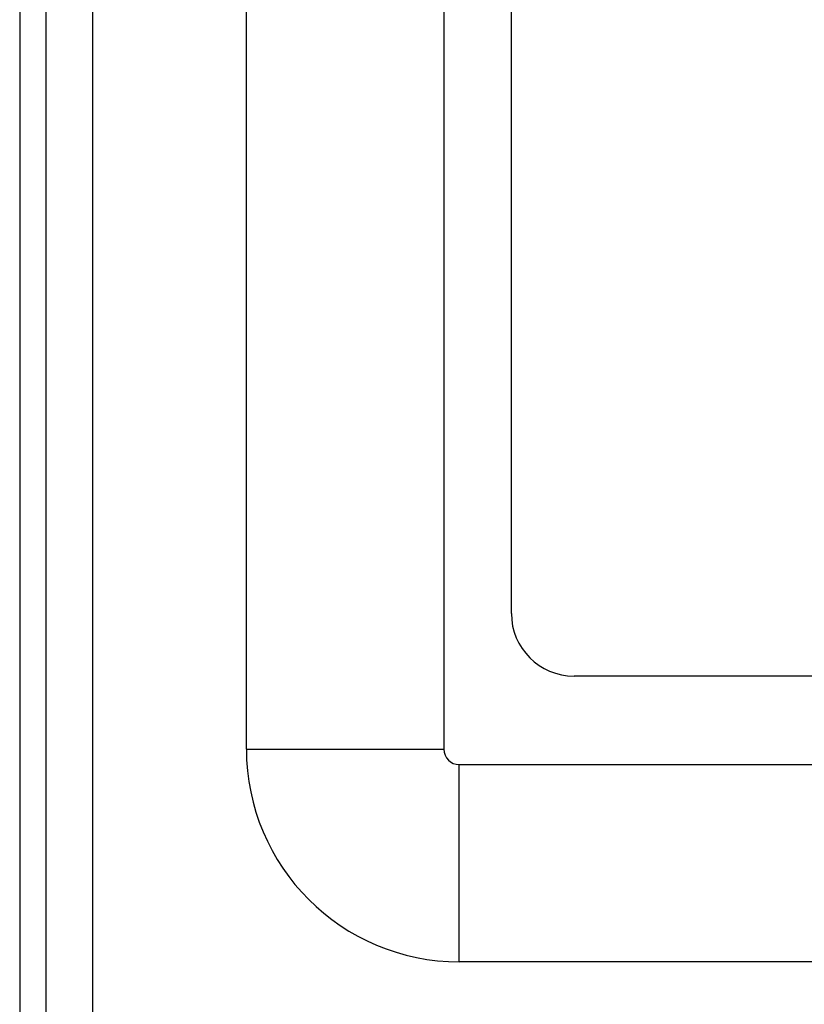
# Model space of a CAD drawing. Header units: inches. Extents: x 3.3 to 95.3, y 5.9 to 50.1.
# Tile 3 of 64: x 3.3 to 4.9, y 20.7 to 22.6. Entities that reach past the tile are written whole.
import ezdxf

# ---------------------------------------------------------------- set-up
doc = ezdxf.new("R2010")
doc.units = ezdxf.units.IN
doc.header["$MEASUREMENT"] = 0
doc.layers.add('Visible Edges(ANSI)', color=7, linetype='Continuous', lineweight=25)
doc.layers.add('Visible Tangent Edges(ANSI)', color=7, linetype='Continuous', lineweight=25)

msp = doc.modelspace()

# ---------------------------------------------------------------- linework, layer by layer
at = {"layer": 'Visible Edges(ANSI)'}
for p, q in [((3.3481, 36.0257), (3.3481, 20.5147)), ((3.4011, 20.5147), (3.4011, 36.0257)), ((3.8001, 21.1871), (3.8001, 27.8877)), ((4.1938, 27.8868), (4.1938, 21.1871)), ((4.3286, 21.4577), (4.3286, 27.5911)), ((22.0786, 21.3327), (4.4536, 21.3327)), ((4.2248, 21.1561), (22.3689, 21.1561)), ((22.3689, 20.7624), (4.2248, 20.7624))]:
    msp.add_line(p, q, dxfattribs=at)
for centre, radius in [((4.4536, 21.4577), 0.125), ((4.2248, 21.1871), 0.4247), ((4.2248, 21.1871), 0.031)]:
    msp.add_arc(centre, radius, 180, 270, dxfattribs=at)
at = {"layer": 'Visible Tangent Edges(ANSI)'}
for p, q in [((3.4941, 20.5147), (3.4941, 36.0257)), ((3.8001, 21.1871), (4.1938, 21.1871)), ((4.2248, 20.7624), (4.2248, 21.1561))]:
    msp.add_line(p, q, dxfattribs=at)

doc.saveas('drawing.dxf')
